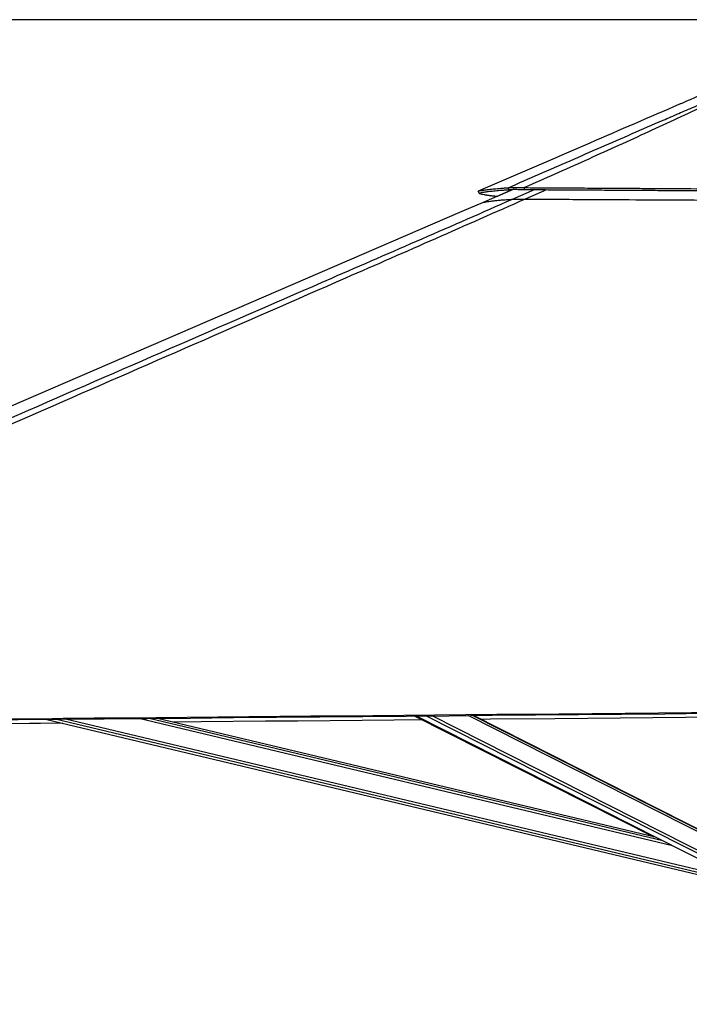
# Paper-space layout '3M DUO Wall Base Bracket' of a CAD drawing. Header units: millimetres. Extents: x 10 to 10067, y 20 to 7950.
# Tile 3 of 114: x 1334 to 1986, y 2901 to 3862. Entities that reach past the tile are written whole.
import ezdxf

# ---------------------------------------------------------------- set-up
doc = ezdxf.new("R2010")
doc.units = ezdxf.units.MM
doc.layers.add('COMPONENT_GEOMETRY', color=7, linetype='Continuous')
doc.styles.add('SLDTEXTSTYLE0', font='TXT', dxfattribs={"width": 0.75})
doc.dimstyles.new('SLDDIMSTYLE1', dxfattribs={"dimtxt": 75, "dimasz": 3.302, "dimexe": 0, "dimexo": 0.0625, "dimgap": 18.75, "dimtad": 0, "dimtih": 1, "dimtoh": 1, "dimdec": 0, "dimrnd": 1e-09, "dimzin": 12, "dimdsep": 46, "dimtxsty": 'SLDTEXTSTYLE0', "dimsah": 1, "dimcen": 0.09, "dimadec": 0, "dimazin": 3, "dimtfac": 1, "dimtdec": 0, "dimtofl": 0, "dimtmove": 0, "dimatfit": 3, "dimfxl": 1, "dimfrac": 2, "dimtolj": 1, "dimtzin": 12, "dimarcsym": 0})

# ---------------------------------------------------------------- blocks, each defined once
blk = doc.blocks.new('_D_31')
at = {"layer": 'COMPONENT_GEOMETRY', "color": 7}
for p, q in [((3546.34, 3861.9), (291.41, 3861.9)), ((294.59, 3861.9), (294.59, 2461.18)), ((294.59, 941.4), (294.59, 2342.12)), ((3494.92, 941.4), (291.41, 941.4))]:
    blk.add_line(p, q, dxfattribs=at)
for points in [[(294.59, 3861.9), (294.08, 3858.6), (295.1, 3858.6)], [(294.59, 941.4), (295.1, 944.7), (294.08, 944.7)]]:
    blk.add_solid(points, dxfattribs=at)
at = {"layer": 'COMPONENT_GEOMETRY', "color": 7, "insert": (183.76, 2438.8), "char_height": 75, "attachment_point": 1, "style": 'SLDTEXTSTYLE0'}
blk.add_mtext('2921', dxfattribs=at)

psp = doc.layouts.new('3M DUO Wall Base Bracket')

# ---------------------------------------------------------------- linework, layer by layer
at = {"color": 7, "linetype": 'Continuous', "lineweight": 25}
for p, q in [((1810.73, 3696.15), (1810.01, 3698.01)), ((1780.83, 3694.66), (1780.83, 3694.66)), ((1781.62, 3692.82), (1780.83, 3694.66)), ((1781.65, 3692.8), (1781.63, 3692.83)), ((1815.2, 3696.43), (1785.59, 3683.64)), ((1360.29, 3179.45), (2008.79, 3024.64)), ((1953.23, 3064.63), (1468.15, 3180.43)), ((1718.27, 3182.71), (1951.94, 3064.94)), ((1720.16, 3182.73), (2028.15, 3026.67)), ((2039, 3050.07), (1776.18, 3183.24))]:
    psp.add_line(p, q, dxfattribs=at)
at = {"color": 8, "linetype": 'Continuous', "lineweight": 25}
for p, q in [((1815.35, 3696.44), (1799.18, 3689.34)), ((1814.29, 3686.82), (1835.67, 3696.17)), ((1847.26, 3696.1), (1826.54, 3686.89)), ((2009.25, 3026.55), (1368.42, 3179.52)), ((2009.82, 3028.94), (1378.64, 3179.61)), ((1970.12, 3056.08), (1449.89, 3180.26)), ((1960.68, 3060.86), (1460.1, 3180.36)), ((1896.56, 3093.35), (1719.24, 3182.72)), ((2035.34, 3027.97), (1729.73, 3182.82)), ((2036.83, 3030.29), (1735.7, 3182.87)), ((2040.93, 3046.46), (1771.06, 3183.2)), ((2040.61, 3048.77), (1775.24, 3183.23))]:
    psp.add_line(p, q, dxfattribs=at)
at = {"color": 7, "linetype": 'Continuous', "lineweight": 25, "flags": 128}
for points in [[(1785.59, 3683.64), (1764.82, 3674.67), (1337.4, 3490.08), (678.42, 3205.47), (673.21, 3203.22)], [(1290.11, 3178.81), (1374.16, 3179.57), (1416.19, 3179.96), (1458.21, 3180.34), (1500.24, 3180.72), (1542.26, 3181.1), (1584.28, 3181.49), (1626.31, 3181.87), (1668.33, 3182.26), (1710.36, 3182.64), (1752.38, 3183.03), (1794.41, 3183.41), (1836.43, 3183.8), (1878.46, 3184.18), (1920.48, 3184.57), (1962.5, 3184.95), (2004.53, 3185.34), (2085.69, 3186.09)], [(1323.56, 3180.03), (1365.59, 3180.41), (1376.09, 3180.51), (1406.3, 3180.78), (1436.5, 3181.06), (1466.71, 3181.33), (1527.12, 3181.88), (1557.32, 3182.16), (1617.73, 3182.71), (1647.94, 3182.99), (1708.35, 3183.54), (1738.55, 3183.82), (1798.96, 3184.37), (1859.37, 3184.92), (2085.69, 3187)], [(2078.19, 3182.15), (1855.53, 3180.1), (1792.85, 3179.53), (1783.68, 3179.44)], [(1375.9, 3175.72), (1354.04, 3175.52), (1343.53, 3175.43), (1301.51, 3175.04), (1259.49, 3174.66), (1217.46, 3174.28), (1175.44, 3173.9), (1133.42, 3173.52), (1091.39, 3173.14), (1049.37, 3172.76), (1007.35, 3172.37), (965.32, 3171.99), (923.3, 3171.61), (881.27, 3171.23), (839.25, 3170.85), (755.2, 3170.1), (713.18, 3169.72), (709.95, 3169.69)], [(1725.81, 3178.91), (1698.82, 3178.67), (1667.47, 3178.38), (1604.79, 3177.81), (1573.44, 3177.52), (1510.76, 3176.95), (1483.76, 3176.7)]]:
    psp.add_lwpolyline(points, dxfattribs=at)
at = {"color": 7, "linetype": 'Continuous', "lineweight": 25}
for points, knots in [([(1810.01, 3698.01), (1830.05, 3706.77), (1860.11, 3719.9), (1900.39, 3737.5), (1930.58, 3750.67), (1955.83, 3761.66), (1976.09, 3770.42), (1991.77, 3777.13), (2007.94, 3783.98), (2019.36, 3788.55), (2025.07, 3790.84)], [0, 0, 0, 0, 0.285603, 0.428411, 0.57122, 0.71153, 0.781704, 0.851877, 0.925906, 1, 1, 1, 1]), ([(2026.81, 3790.84), (2026.22, 3790.55), (2021.5, 3788.14), (2012.33, 3783.53), (1994.46, 3774.8), (1971.38, 3763.86), (1933.26, 3746.26), (1884.82, 3724.32), (1845.54, 3706.83), (1825.9, 3698.09)], [0, 0, 0, 0, 0.009709, 0.078971, 0.148245, 0.288662, 0.429091, 0.714542, 1, 1, 1, 1]), ([(1998.36, 3788.61), (1994.67, 3787.02), (1988.23, 3784.23), (1981.8, 3781.46), (1979.05, 3780.27)], [0, 0, 0, 0, 0.57193, 1, 1, 1, 1]), ([(1979.05, 3780.27), (1978.14, 3779.88), (1948.31, 3766.99), (1882.24, 3738.46), (1817.08, 3710.32), (1780.83, 3694.66)], [0, 0, 0, 0, 0.0137171, 0.4514351, 1, 1, 1, 1]), ([(1780.83, 3694.66), (1781.58, 3694.84), (1783.07, 3695.21), (1786.47, 3695.77), (1790.09, 3696.24), (1793.54, 3696.62), (1796.43, 3696.91), (1799.53, 3697.19), (1802.83, 3697.47), (1806.3, 3697.74), (1808.78, 3697.92), (1810.01, 3698.01)], [0, 0, 0, 0, 0.167775, 0.334595, 0.499922, 0.586386, 0.671688, 0.755755, 0.838527, 0.919956, 1, 1, 1, 1]), ([(1810.01, 3698.01), (1810.31, 3698.06), (1810.9, 3698.16), (1812.18, 3698.26), (1813.78, 3698.34), (1815.74, 3698.37), (1818.01, 3698.35), (1820.49, 3698.3), (1823.13, 3698.21), (1824.97, 3698.13), (1825.9, 3698.09)], [0, 0, 0, 0, 0.125592, 0.245859, 0.37381, 0.499564, 0.625513, 0.75403, 0.874267, 1, 1, 1, 1]), ([(1825.9, 3698.09), (1833.51, 3698.04), (1848.94, 3697.95), (1872.43, 3697.81), (1891.54, 3697.69), (1906.07, 3697.6), (1915.82, 3697.54), (1925.67, 3697.48), (1935.62, 3697.42), (1945.66, 3697.36), (1966.69, 3697.23), (1998.92, 3697.02), (2042.51, 3696.75), (2071.79, 3696.56), (2086.5, 3696.47)], [0, 0, 0, 0, 0.088263, 0.178889, 0.271856, 0.309012, 0.346519, 0.384374, 0.422575, 0.461117, 0.49998, 0.664575, 0.831412, 1, 1, 1, 1]), ([(1826.01, 3696.22), (1825.99, 3696.53), (1825.96, 3697.16), (1825.92, 3697.78), (1825.9, 3698.09)], [0, 0, 0, 0, 0.499955, 1, 1, 1, 1]), ([(1781.62, 3692.82), (1782.37, 3693.01), (1783.86, 3693.38), (1787.26, 3693.93), (1790.87, 3694.4), (1794.31, 3694.77), (1797.18, 3695.06), (1800.27, 3695.34), (1803.57, 3695.61), (1807.03, 3695.88), (1809.5, 3696.06), (1810.73, 3696.15)], [0, 0, 0, 0, 0.167779, 0.334599, 0.499921, 0.586385, 0.671686, 0.755751, 0.838523, 0.919953, 1, 1, 1, 1]), ([(1799.18, 3689.34), (1798.64, 3689.4), (1797.59, 3689.52), (1796.16, 3689.68), (1794.92, 3689.83), (1793.96, 3689.94), (1793.23, 3690.03), (1792.7, 3690.1), (1792.21, 3690.17), (1791.67, 3690.24), (1791.01, 3690.33), (1790.26, 3690.44), (1789.5, 3690.55), (1788.79, 3690.66), (1788.13, 3690.77), (1787.52, 3690.87), (1786.95, 3690.98), (1785.81, 3691.19), (1784.3, 3691.52), (1782.87, 3691.96), (1782.09, 3692.3), (1781.93, 3692.5), (1781.89, 3692.54)], [0, 0, 0, 0, 0.055643, 0.106521, 0.152575, 0.193749, 0.217112, 0.238519, 0.257961, 0.278246, 0.307332, 0.343684, 0.379189, 0.41384, 0.447628, 0.480547, 0.512588, 0.543777, 0.684399, 0.822085, 0.956567, 1, 1, 1, 1]), ([(1810.73, 3696.15), (1811, 3696.19), (1811.54, 3696.27), (1812.75, 3696.36), (1814.27, 3696.43), (1816.16, 3696.45), (1818.35, 3696.45), (1821.55, 3696.39), (1824.24, 3696.29), (1826.01, 3696.22)], [0, 0, 0, 0, 0.126072, 0.246462, 0.374254, 0.499687, 0.625329, 0.753725, 1, 1, 1, 1]), ([(1826.01, 3696.22), (1833.62, 3696.18), (1849.04, 3696.09), (1872.52, 3695.95), (1891.62, 3695.84), (1906.14, 3695.75), (1915.9, 3695.69), (1925.74, 3695.63), (1935.69, 3695.57), (1945.72, 3695.51), (1966.75, 3695.38), (1998.96, 3695.18), (2042.53, 3694.91), (2071.79, 3694.73), (2086.5, 3694.64)], [0, 0, 0, 0, 0.088267, 0.178895, 0.271862, 0.309017, 0.346524, 0.384379, 0.422579, 0.46112, 0.499984, 0.664576, 0.83141, 1, 1, 1, 1]), ([(1826.54, 3686.89), (1797.42, 3674.02), (1739.18, 3648.28), (1582.72, 3579.63), (1258.91, 3438.12), (926.24, 3293.15), (691.38, 3190.83), (653.14, 3174.16), (652.68, 3173.96)], [0, 0, 0, 0, 0.074799, 0.149599, 0.400522, 0.902383, 0.998828, 1, 1, 1, 1]), ([(1785.59, 3683.64), (1786.15, 3683.79), (1787.26, 3684.07), (1789.6, 3684.49), (1792.45, 3684.9), (1795.91, 3685.31), (1799.99, 3685.72), (1804.49, 3686.11), (1809.24, 3686.48), (1812.6, 3686.7), (1814.29, 3686.82)], [0, 0, 0, 0, 0.128394, 0.256787, 0.385317, 0.513846, 0.644473, 0.775143, 0.887559, 1, 1, 1, 1]), ([(1814.29, 3686.82), (1814.46, 3686.83), (1814.81, 3686.85), (1815.75, 3686.87), (1817.08, 3686.89), (1818.72, 3686.9), (1820.58, 3686.9), (1823.11, 3686.9), (1825.18, 3686.9), (1826.54, 3686.89)], [0, 0, 0, 0, 0.134325, 0.268458, 0.404226, 0.539882, 0.657211, 0.774644, 1, 1, 1, 1]), ([(1826.54, 3686.89), (1836.07, 3686.84), (1855.12, 3686.75), (1890.99, 3686.58), (1934.2, 3686.35), (1984.82, 3686.07), (2035.6, 3685.78), (2069.53, 3685.56), (2086.49, 3685.46)], [0, 0, 0, 0, 0.110694, 0.221407, 0.41577, 0.610256, 0.805071, 1, 1, 1, 1])]:
    psp.add_open_spline(points, degree=3, knots=knots, dxfattribs=at)
at = {"color": 8, "linetype": 'Continuous', "lineweight": 25}
psp.add_open_spline([(674.55, 3190.16), (825.99, 3256.1), (1048.6, 3353.03), (1369.69, 3492.89), (1568.69, 3579.62), (1725.98, 3648.24), (1784.85, 3673.96), (1814.29, 3686.82)], degree=3, knots=[0, 0, 0, 0, 0.398999, 0.586473, 0.845624, 0.922812, 1, 1, 1, 1], dxfattribs=at)

# ---------------------------------------------------------------- dimensions: what is measured, and where the dimension line sits
at = {"layer": 'COMPONENT_GEOMETRY', "color": 7}
dim = psp.add_linear_dim(base=(294.58866511, 941.39902888), p1=(3547.60804384, 3861.89902888), p2=(3496.18912022, 941.39902888), angle=90, dimstyle='SLDDIMSTYLE1', dxfattribs=at)
dim.commit()
dim.dimension.update_dxf_attribs({"geometry": '_D_31', "text_midpoint": (294.58866511, 2401.64902888), "dimtype": 160})

doc.saveas('drawing.dxf')
